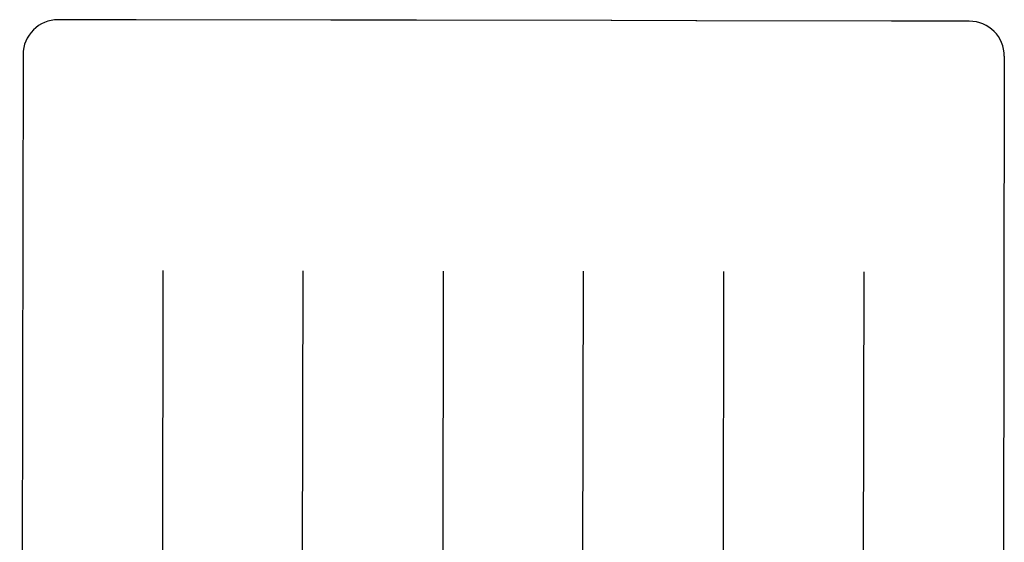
# Model space of a CAD drawing. Header units: inches. Extents: x 0 to 225, y 0 to 145.
# Tile 71 of 104: x 76.322 to 77.2, y 104.494 to 104.96. Entities that reach past the tile are written whole.
import ezdxf

# ---------------------------------------------------------------- set-up
doc = ezdxf.new("R2010")
doc.units = ezdxf.units.IN
doc.header["$LTSCALE"] = 12.349732
doc.header["$MEASUREMENT"] = 0
doc.linetypes.add('HIDDEN', pattern=[0.2, 0.1, -0.1])
doc.layers.add('02___PRT_ALL_AXES', color=7, linetype='CONTINUOUS')
doc.layers.add('DEFAULT_2', color=8, linetype='HIDDEN')

msp = doc.modelspace()

# ---------------------------------------------------------------- linework, layer by layer
at = {"layer": '02___PRT_ALL_AXES', "color": 8, "linetype": 'HIDDEN'}
for p, q in [((76.42512, 104.95949), (76.35637, 104.95959)), ((76.59941, 104.9592), (76.42583, 104.95948)), ((76.67512, 104.95909), (76.60012, 104.95921)), ((76.84941, 104.95881), (76.67583, 104.95908)), ((76.92512, 104.95869), (76.85012, 104.95881)), ((77.09941, 104.95841), (76.92583, 104.95869)), ((77.16887, 104.95831), (77.10012, 104.95842))]:
    msp.add_line(p, q, dxfattribs=at)
at = {"layer": 'DEFAULT_2', "color": 8, "linetype": 'HIDDEN'}
for p, q in [((76.42583, 104.95948), (76.42555, 104.95948)), ((76.59969, 104.95921), (76.59941, 104.9592)), ((76.67583, 104.95908), (76.67555, 104.95909)), ((76.84969, 104.95881), (76.84941, 104.95881)), ((76.92583, 104.95869), (76.92555, 104.95869)), ((77.09969, 104.95841), (77.09941, 104.95841)), ((76.32507, 104.92839), (76.32207, 103.03313)), ((77.20007, 104.92701), (77.19707, 103.03174)), ((76.44977, 104.73602), (76.44889, 104.18392)), ((76.57389, 104.18372), (76.57477, 104.73582)), ((76.69977, 104.73562), (76.69889, 104.18352)), ((76.82389, 104.18332), (76.82477, 104.73543)), ((76.94977, 104.73523), (76.94889, 104.18312)), ((77.07477, 104.73503), (77.07389, 104.18293))]:
    msp.add_line(p, q, dxfattribs=at)
for centre, radius, start, end in [((76.35632, 104.92835), 0.03125, 89.90929, 179.90929), ((76.42508, 104.93449), 0.025, 88.91899, 89.90929), ((76.60008, 104.93421), 0.025, 89.90929, 90.89959), ((76.67508, 104.93409), 0.025, 88.91899, 89.90929), ((76.85008, 104.93381), 0.025, 89.90929, 90.89959), ((76.92508, 104.93369), 0.025, 88.91899, 89.90929), ((77.10008, 104.93342), 0.025, 89.90929, 90.89959), ((77.16882, 104.92706), 0.03125, 359.90929, 89.90929)]:
    msp.add_arc(centre, radius, start, end, dxfattribs=at)

doc.saveas('drawing.dxf')
